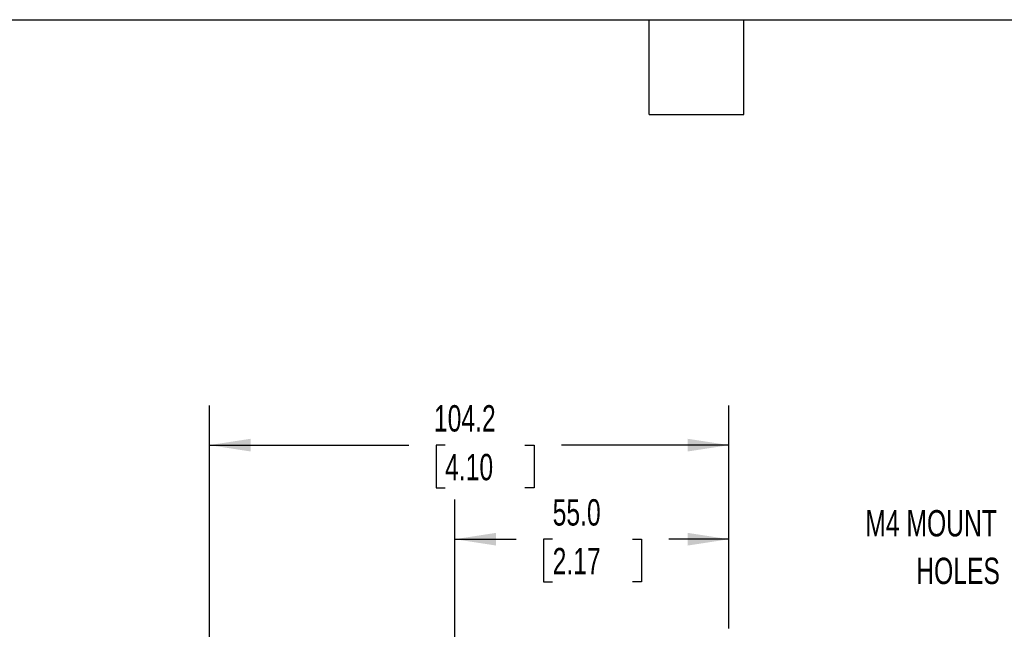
# Model space of a CAD drawing. Header units: millimetres. Extents: x 16 to 683, y 16 to 524.
# Tile 15 of 26: x 213 to 411, y 402 to 524. Entities that reach past the tile are written whole.
import ezdxf

# ---------------------------------------------------------------- set-up
doc = ezdxf.new("R2010")
doc.units = ezdxf.units.MM
doc.header["$LTSCALE"] = 2.5
doc.layers.add('DIMENSIONS', color=140, linetype='Continuous', lineweight=25)
doc.layers.add('TEXT', color=140, linetype='Continuous', lineweight=25)
doc.styles.add('SLDTEXTSTYLE0', font='TXT', dxfattribs={"width": 0.7})
doc.dimstyles.new('SLDDIMSTYLE1', dxfattribs={"dimtxt": 5.39502, "dimasz": 8.255, "dimexe": 0, "dimexo": 0.0625, "dimgap": 1.348755, "dimtad": 0, "dimtih": 1, "dimtoh": 1, "dimrnd": 1e-09, "dimzin": 12, "dimdsep": 46, "dimtxsty": 'SLDTEXTSTYLE0', "dimsah": 1, "dimcen": 0.09, "dimadec": 0, "dimazin": 3, "dimtfac": 1, "dimtofl": 0, "dimtmove": 0, "dimatfit": 3, "dimfxl": 0, "dimfrac": 2, "dimtolj": 1, "dimtzin": 12, "dimarcsym": 0})
doc.dimstyles.new('SLDDIMSTYLE2', dxfattribs={"dimtxt": 5.39502, "dimasz": 8.255, "dimexe": 0, "dimexo": 0.0625, "dimgap": 1.348755, "dimtad": 0, "dimtih": 1, "dimtoh": 1, "dimrnd": 1e-09, "dimzin": 4, "dimdsep": 46, "dimtxsty": 'SLDTEXTSTYLE0', "dimsah": 1, "dimcen": 0.09, "dimadec": 0, "dimazin": 1, "dimtfac": 1, "dimtofl": 0, "dimtmove": 0, "dimatfit": 3, "dimfxl": 0, "dimfrac": 2, "dimtolj": 1, "dimtzin": 12, "dimarcsym": 0})

# ---------------------------------------------------------------- blocks, each defined once
blk = doc.blocks.new('_D_5')
at = {"layer": 'DIMENSIONS'}
for p, q in [((251.5, 379.67), (251.5, 446.43)), ((355.75, 401.67), (355.75, 446.43)), ((251.5, 438.5), (291.49, 438.5)), ((298.8, 438.5), (296.99, 438.5)), ((296.99, 438.5), (296.99, 429.92)), ((314.83, 438.5), (316.64, 438.5)), ((316.64, 438.5), (316.64, 429.92)), ((355.75, 438.5), (322.14, 438.5)), ((296.99, 429.92), (298.8, 429.92)), ((316.64, 429.92), (314.83, 429.92))]:
    blk.add_line(p, q, dxfattribs=at)
for points in [[(251.5, 438.5), (259.76, 437.23), (259.76, 439.77)], [(355.75, 438.5), (347.5, 439.77), (347.5, 437.23)]]:
    blk.add_solid(points, dxfattribs=at)
at = {"layer": 'DIMENSIONS', "char_height": 5.292, "attachment_point": 1, "style": 'SLDTEXTSTYLE0'}
for s, insert in [('104.2', (296.56, 446.52)), ('4.10', (298.8, 436.74))]:
    blk.add_mtext(s, dxfattribs=dict(at, insert=insert))
blk = doc.blocks.new('_D_6')
at = {"layer": 'DIMENSIONS'}
for p, q in [((300.75, 359.17), (300.75, 427.56)), ((355.75, 401.67), (355.75, 427.56)), ((300.75, 419.62), (313.07, 419.62)), ((320.38, 419.62), (318.57, 419.62)), ((318.57, 419.62), (318.57, 411.04)), ((336.41, 419.62), (338.22, 419.62)), ((338.22, 419.62), (338.22, 411.04)), ((355.75, 419.62), (343.72, 419.62)), ((318.57, 411.04), (320.38, 411.04)), ((338.22, 411.04), (336.41, 411.04))]:
    blk.add_line(p, q, dxfattribs=at)
for points in [[(300.75, 419.62), (309.01, 418.35), (309.01, 420.89)], [(355.75, 419.62), (347.5, 420.89), (347.5, 418.35)]]:
    blk.add_solid(points, dxfattribs=at)
at = {"layer": 'DIMENSIONS', "char_height": 5.292, "attachment_point": 1, "style": 'SLDTEXTSTYLE0'}
for s, insert in [('55.0', (320.38, 427.65)), ('2.17', (320.38, 417.87))]:
    blk.add_mtext(s, dxfattribs=dict(at, insert=insert))

msp = doc.modelspace()

# ---------------------------------------------------------------- linework, layer by layer
at = {"layer": 'TEXT'}
for p, q in [((15.875, 523.875), (682.625, 523.875)), ((339.725, 504.825), (339.725, 523.875)), ((358.775, 504.825), (358.775, 523.875)), ((339.725, 504.825), (358.775, 504.825))]:
    msp.add_line(p, q, dxfattribs=at)

# ---------------------------------------------------------------- texts
at = {"layer": 'TEXT', "char_height": 5.2917, "attachment_point": 3, "style": 'SLDTEXTSTYLE0'}
for s, insert in [('M4 MOUNT', (409.527, 425.47)), ('HOLES', (410.125, 415.914))]:
    msp.add_mtext(s, dxfattribs=dict(at, insert=insert))

# ---------------------------------------------------------------- dimensions: what is measured, and where the dimension line sits
at = {"layer": 'DIMENSIONS'}
for base, p1, dimstyle, picture, middle in [((355.75, 438.495), (251.504, 376.49), 'SLDDIMSTYLE1', '_D_5', (306.815, 438.495)), ((355.75, 419.619), (300.75, 355.99), 'SLDDIMSTYLE2', '_D_6', (328.397, 419.619))]:
    dim = msp.add_linear_dim(base=base, p1=p1, p2=(355.75, 398.49), dimstyle=dimstyle, dxfattribs=at)
    dim.commit()
    dim.dimension.update_dxf_attribs({"geometry": picture, "text_midpoint": middle, "dimtype": 160})

doc.saveas('drawing.dxf')
